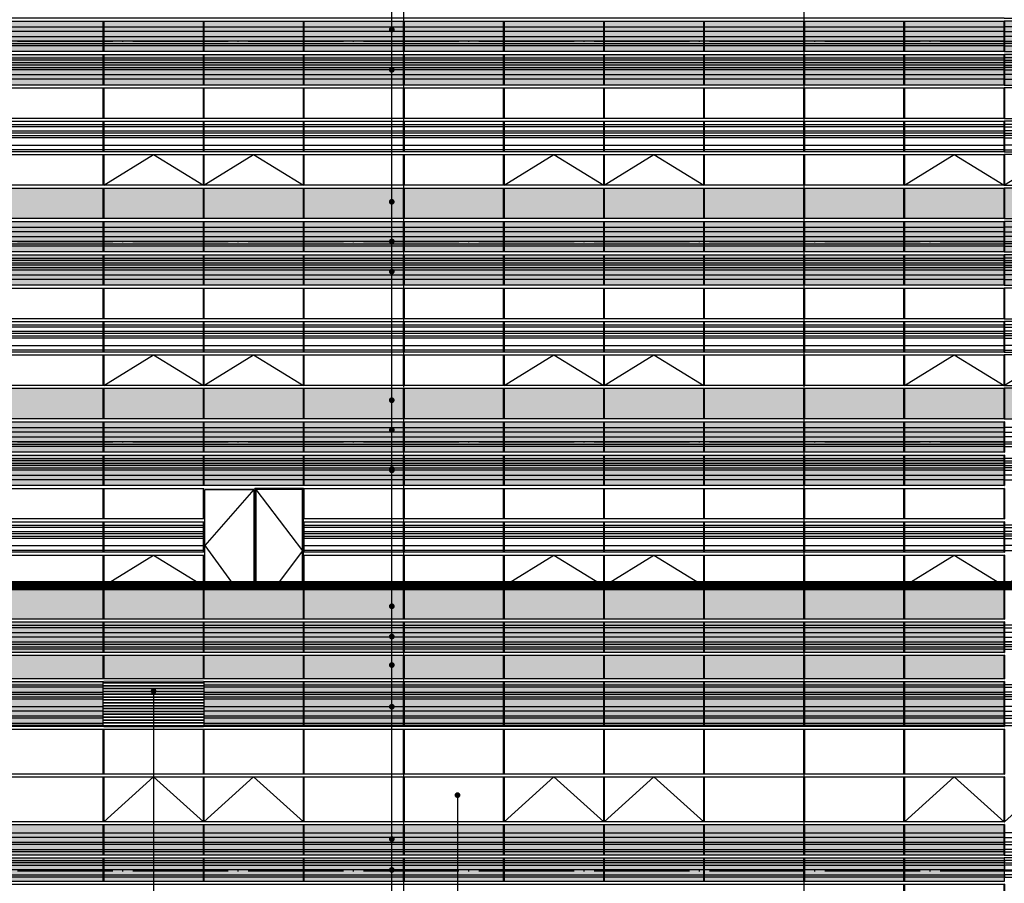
# Model space of a CAD drawing. Header units: millimetres. Extents: x 708158 to 1984082, y -168213 to -53.
# Tile 7 of 220: x 748526 to 769185, y -81118 to -63007. Entities that reach past the tile are written whole.
import ezdxf

# ---------------------------------------------------------------- set-up
doc = ezdxf.new("R2010")
doc.units = ezdxf.units.MM
doc.header["$LTSCALE"] = 1000
doc.set_wipeout_variables(frame=1)
doc.linetypes.add('DOTE', pattern=[2.42, 2, -0.2, 0.02, -0.2])
doc.layers.get('0').update_dxf_attribs({"color": 8})
for name, color, linetype in [('A-AXIS', 1, 'DOTE'), ('A-看线', 63, 'Continuous'), ('DIM_LEAD', 3, 'Continuous'), ('DOTE', 1, 'DOTE'), ('WINDOW', 4, 'Continuous'), ('立面加粗', 5, 'Continuous'), ('立面填充线2 穿孔板', 105, 'Continuous'), ('立面窗户线', 21, 'Continuous')]:
    doc.layers.add(name, color=color, linetype=linetype)
doc.layers.add('E-百叶', color=8, linetype='Continuous', lineweight=35)

# ---------------------------------------------------------------- blocks, each defined once
blk = doc.blocks.new('A$C24AE1B25')
at = {"layer": '立面窗户线'}
blk.add_lwpolyline([(46850, 30), (0, 30), (-30, 30), (-300, 0), (-300, -30), (0, -30), (46850, -30)], dxfattribs=at)
blk = doc.blocks.new('A$C079B5708')
at = {"layer": 'A-看线'}
for points in [[(0, -170), (2090, -170), (2090, -270), (0, -270)], [(2100, -170), (4190, -170), (4190, -270), (2100, -270)], [(4200, -170), (6290, -170), (6290, -270), (4200, -270)], [(6300, -170), (8390, -170), (8390, -270), (6300, -270)], [(0, -370), (2090, -370), (2090, -420), (0, -420)], [(2100, -370), (4190, -370), (4190, -420), (2100, -420)], [(4200, -370), (6290, -370), (6290, -420), (4200, -420)], [(6300, -370), (8390, -370), (8390, -420), (6300, -420)], [(0, -520), (2090, -520), (2090, -570), (0, -570)], [(2100, -520), (4190, -520), (4190, -570), (2100, -570)], [(4200, -520), (6290, -520), (6290, -570), (4200, -570)], [(6300, -520), (8390, -520), (8390, -570), (6300, -570)], [(0, -750), (2090, -750), (2090, -800), (0, -800)], [(2100, -750), (4190, -750), (4190, -800), (2100, -800)], [(4200, -750), (6290, -750), (6290, -800), (4200, -800)], [(6300, -750), (8390, -750), (8390, -800), (6300, -800)], [(0, -850), (2090, -850), (2090, -950), (0, -950)], [(2100, -850), (4190, -850), (4190, -950), (2100, -950)], [(4200, -850), (6290, -850), (6290, -950), (4200, -950)], [(6300, -850), (8390, -850), (8390, -950), (6300, -950)], [(0, -1050), (2090, -1050), (2090, -1100), (0, -1100)], [(2100, -1050), (4190, -1050), (4190, -1100), (2100, -1100)], [(4200, -1050), (6290, -1050), (6290, -1100), (4200, -1100)], [(6300, -1050), (8390, -1050), (8390, -1100), (6300, -1100)]]:
    blk.add_lwpolyline(points, close=True, dxfattribs=at)
at = {"layer": 'WINDOW'}
for points in [[(2090, 0), (2100, 0), (2100, -640), (2090, -640)], [(4190, 0), (4200, 0), (4200, -640), (4190, -640)], [(6290, 0), (6300, 0), (6300, -640), (6290, -640)], [(8390, 0), (8400, 0), (8400, -640), (8390, -640)], [(2090, -700), (2100, -700), (2100, -1190), (2090, -1190)], [(4190, -700), (4200, -700), (4200, -1190), (4190, -1190)], [(6290, -700), (6300, -700), (6300, -1190), (6290, -1190)], [(8390, -700), (8400, -700), (8400, -1190), (8390, -1190)]]:
    blk.add_lwpolyline(points, close=True, dxfattribs=at)
blk = doc.blocks.new('A$C05264923')
at = {"layer": '立面窗户线'}
blk.add_lwpolyline([(46850, 30), (0, 30), (-90, 30), (-90, -30), (0, -30), (46850, -30)], dxfattribs=at)
blk = doc.blocks.new('A$C48FF79B3')
at = {"layer": 'A-看线'}
for points in [[(0, -70), (2090, -70), (2090, -120), (0, -120)], [(2100, -70), (4190, -70), (4190, -120), (2100, -120)], [(4200, -70), (6290, -70), (6290, -120), (4200, -120)], [(6300, -70), (8390, -70), (8390, -120), (6300, -120)], [(0, -220), (2090, -220), (2090, -270), (0, -270)], [(0, -320), (2090, -320), (2090, -370), (0, -370)], [(2100, -220), (4190, -220), (4190, -270), (2100, -270)], [(2100, -320), (4190, -320), (4190, -370), (2100, -370)], [(4200, -220), (6290, -220), (6290, -270), (4200, -270)], [(4200, -320), (6290, -320), (6290, -370), (4200, -370)], [(6300, -220), (8390, -220), (8390, -270), (6300, -270)], [(6300, -320), (8390, -320), (8390, -370), (6300, -370)], [(0, -520), (2090, -520), (2090, -620), (0, -620)], [(2100, -520), (4190, -520), (4190, -620), (2100, -620)], [(4200, -520), (6290, -520), (6290, -620), (4200, -620)], [(6300, -520), (8390, -520), (8390, -620), (6300, -620)], [(0, -720), (2090, -720), (2090, -770), (0, -770)], [(2100, -720), (4190, -720), (4190, -770), (2100, -770)], [(4200, -720), (6290, -720), (6290, -770), (4200, -770)], [(6300, -720), (8390, -720), (8390, -770), (6300, -770)], [(0, -870), (2090, -870), (2090, -920), (0, -920)], [(2100, -870), (4190, -870), (4190, -920), (2100, -920)], [(4200, -870), (6290, -870), (6290, -920), (4200, -920)], [(6300, -870), (8390, -870), (8390, -920), (6300, -920)]]:
    blk.add_lwpolyline(points, close=True, dxfattribs=at)
at = {"layer": 'WINDOW'}
for points in [[(2090, 0), (2100, 0), (2100, -940), (2090, -940)], [(4190, 0), (4200, 0), (4200, -940), (4190, -940)], [(6290, 0), (6300, 0), (6300, -940), (6290, -940)], [(8390, 0), (8400, 0), (8400, -940), (8390, -940)]]:
    blk.add_lwpolyline(points, close=True, dxfattribs=at)
blk = doc.blocks.new('A$C0C685A8F')
at = {"layer": 'A-看线'}
for points in [[(0, -70), (2090, -70), (2090, -120), (0, -120)], [(2100, -70), (4190, -70), (4190, -120), (2100, -120)], [(4200, -70), (6290, -70), (6290, -120), (4200, -120)], [(6300, -70), (8390, -70), (8390, -120), (6300, -120)], [(0, -220), (2090, -220), (2090, -320), (0, -320)], [(2100, -220), (4190, -220), (4190, -320), (2100, -320)], [(4200, -220), (6290, -220), (6290, -320), (4200, -320)], [(6300, -220), (8390, -220), (8390, -320), (6300, -320)], [(0, -420), (2090, -420), (2090, -470), (0, -470)], [(0, -520), (2090, -520), (2090, -570), (0, -570)], [(2100, -420), (4190, -420), (4190, -470), (2100, -470)], [(2100, -520), (4190, -520), (4190, -570), (2100, -570)], [(4200, -420), (6290, -420), (6290, -470), (4200, -470)], [(4200, -520), (6290, -520), (6290, -570), (4200, -570)], [(6300, -420), (8390, -420), (8390, -470), (6300, -470)], [(6300, -520), (8390, -520), (8390, -570), (6300, -570)]]:
    blk.add_lwpolyline(points, close=True, dxfattribs=at)
at = {"layer": 'WINDOW'}
for points in [[(2090, 0), (2100, 0), (2100, -640), (2090, -640)], [(4190, 0), (4200, 0), (4200, -640), (4190, -640)], [(6290, 0), (6300, 0), (6300, -640), (6290, -640)], [(8390, 0), (8400, 0), (8400, -640), (8390, -640)]]:
    blk.add_lwpolyline(points, close=True, dxfattribs=at)
blk = doc.blocks.new('A$C5AA87423')
at = {"layer": 'WINDOW'}
for points in [[(0, 0), (10, 0), (10, -490), (0, -490)], [(2100, 0), (2110, 0), (2110, -490), (2100, -490)], [(4200, 0), (4210, 0), (4210, -490), (4200, -490)], [(6300, 0), (6310, 0), (6310, -490), (6300, -490)], [(0, -1550), (10, -1550), (10, -2490), (0, -2490)], [(2100, -1550), (2110, -1550), (2110, -2490), (2100, -2490)], [(4200, -1550), (4210, -1550), (4210, -2490), (4200, -2490)], [(6300, -1550), (6310, -1550), (6310, -2490), (6300, -2490)], [(0, -2550), (10, -2550), (10, -3490), (0, -3490)], [(2100, -2550), (2110, -2550), (2110, -3490), (2100, -3490)], [(4200, -2550), (4210, -2550), (4210, -3490), (4200, -3490)], [(6300, -2550), (6310, -2550), (6310, -3490), (6300, -3490)]]:
    blk.add_lwpolyline(points, close=True, dxfattribs=at)
for points in [[(10, -3490), (1055, -2550), (2100, -3490)], [(2110, -3490), (3155, -2550), (4200, -3490)]]:
    blk.add_lwpolyline(points, dxfattribs=at)
blk = doc.blocks.new('A$C6CD55E1A')
at = {"layer": 'A-看线'}
for points in [[(0, -70), (2090, -70), (2090, -120), (0, -120)], [(2100, -70), (4190, -70), (4190, -120), (2100, -120)], [(0, -220), (2090, -220), (2090, -320), (0, -320)], [(2100, -220), (4190, -220), (4190, -320), (2100, -320)], [(0, -420), (2090, -420), (2090, -470), (0, -470)], [(0, -520), (2090, -520), (2090, -570), (0, -570)], [(2100, -420), (4190, -420), (4190, -470), (2100, -470)], [(2100, -520), (4190, -520), (4190, -570), (2100, -570)], [(0, -1320), (2090, -1320), (2090, -1370), (0, -1370)], [(2100, -1320), (4190, -1320), (4190, -1370), (2100, -1370)], [(0, -1470), (2090, -1470), (2090, -1520), (0, -1520)], [(0, -1570), (2090, -1570), (2090, -1620), (0, -1620)], [(2100, -1470), (4190, -1470), (4190, -1520), (2100, -1520)], [(2100, -1570), (4190, -1570), (4190, -1620), (2100, -1620)], [(0, -1770), (2090, -1770), (2090, -1870), (0, -1870)], [(2100, -1770), (4190, -1770), (4190, -1870), (2100, -1870)], [(0, -1970), (2090, -1970), (2090, -2020), (0, -2020)], [(2100, -1970), (4190, -1970), (4190, -2020), (2100, -2020)], [(0, -2120), (2090, -2120), (2090, -2170), (0, -2170)], [(2100, -2120), (4190, -2120), (4190, -2170), (2100, -2170)]]:
    blk.add_lwpolyline(points, close=True, dxfattribs=at)
at = {"layer": 'WINDOW'}
for points in [[(2090, 0), (2100, 0), (2100, -640), (2090, -640)], [(4190, 0), (4200, 0), (4200, -640), (4190, -640)], [(2090, -700), (2100, -700), (2100, -1190), (2090, -1190)], [(4190, -700), (4200, -700), (4200, -1190), (4190, -1190)], [(2090, -1250), (2100, -1250), (2100, -2190), (2090, -2190)], [(4190, -1250), (4200, -1250), (4200, -2190), (4190, -2190)], [(2090, -2250), (2100, -2250), (2100, -3190), (2090, -3190)], [(4190, -2250), (4200, -2250), (4200, -3190), (4190, -3190)], [(2090, -3250), (2100, -3250), (2100, -4190), (2090, -4190)], [(4190, -3250), (4200, -3250), (4200, -4190), (4190, -4190)]]:
    blk.add_lwpolyline(points, close=True, dxfattribs=at)
blk.add_lwpolyline([(2100, -4190), (3145, -3250), (4190, -4190)], dxfattribs=at)
blk = doc.blocks.new('A$C02054E28')
at = {"layer": 'A-看线'}
for points in [[(0, -170), (2090, -170), (2090, -270), (0, -270)], [(2100, -170), (4190, -170), (4190, -270), (2100, -270)], [(0, -370), (2090, -370), (2090, -420), (0, -420)], [(2100, -370), (4190, -370), (4190, -420), (2100, -420)], [(0, -520), (2090, -520), (2090, -570), (0, -570)], [(2100, -520), (4190, -520), (4190, -570), (2100, -570)], [(0, -750), (2090, -750), (2090, -800), (0, -800)], [(2100, -750), (4190, -750), (4190, -800), (2100, -800)], [(0, -850), (2090, -850), (2090, -950), (0, -950)], [(2100, -850), (4190, -850), (4190, -950), (2100, -950)], [(0, -1050), (2090, -1050), (2090, -1100), (0, -1100)], [(2100, -1050), (4190, -1050), (4190, -1100), (2100, -1100)]]:
    blk.add_lwpolyline(points, close=True, dxfattribs=at)
at = {"layer": 'WINDOW'}
for points in [[(2090, 0), (2100, 0), (2100, -640), (2090, -640)], [(4190, 0), (4200, 0), (4200, -640), (4190, -640)], [(2090, -700), (2100, -700), (2100, -1190), (2090, -1190)], [(2090, -1250), (2100, -1250), (2100, -2190), (2090, -2190)], [(4190, -1250), (4200, -1250), (4200, -2190), (4190, -2190)]]:
    blk.add_lwpolyline(points, close=True, dxfattribs=at)
blk = doc.blocks.new('A$C2A3A27BA')
at = {"layer": 'A-看线'}
for points in [[(0, -40), (2090, -40), (2090, -140), (0, -140)], [(2100, -40), (4190, -40), (4190, -140), (2100, -140)], [(4200, -40), (6290, -40), (6290, -140), (4200, -140)], [(6300, -40), (8390, -40), (8390, -140), (6300, -140)], [(0, -240), (2090, -240), (2090, -340), (0, -340)], [(0, -390), (2090, -390), (2090, -440), (0, -440)], [(2100, -240), (4190, -240), (4190, -340), (2100, -340)], [(2100, -390), (4190, -390), (4190, -440), (2100, -440)], [(4200, -240), (6290, -240), (6290, -340), (4200, -340)], [(4200, -390), (6290, -390), (6290, -440), (4200, -440)], [(6300, -240), (8390, -240), (8390, -340), (6300, -340)], [(6300, -390), (8390, -390), (8390, -440), (6300, -440)], [(0, -690), (2090, -690), (2090, -740), (0, -740)], [(0, -790), (2090, -790), (2090, -840), (0, -840)], [(2100, -690), (4190, -690), (4190, -740), (2100, -740)], [(2100, -790), (4190, -790), (4190, -840), (2100, -840)], [(4200, -690), (6290, -690), (6290, -740), (4200, -740)], [(4200, -790), (6290, -790), (6290, -840), (4200, -840)], [(6300, -690), (8390, -690), (8390, -740), (6300, -740)], [(6300, -790), (8390, -790), (8390, -840), (6300, -840)], [(0, -890), (2090, -890), (2090, -940), (0, -940)], [(2100, -890), (4190, -890), (4190, -940), (2100, -940)], [(4200, -890), (6290, -890), (6290, -940), (4200, -940)], [(6300, -890), (8390, -890), (8390, -940), (6300, -940)], [(0, -1040), (2090, -1040), (2090, -1140), (0, -1140)], [(2100, -1040), (4190, -1040), (4190, -1140), (2100, -1140)], [(4200, -1040), (6290, -1040), (6290, -1140), (4200, -1140)], [(6300, -1040), (8390, -1040), (8390, -1140), (6300, -1140)]]:
    blk.add_lwpolyline(points, close=True, dxfattribs=at)
at = {"layer": 'WINDOW'}
for points in [[(2090, 80), (2100, 80), (2100, -560), (2090, -560)], [(4190, 80), (4200, 80), (4200, -560), (4190, -560)], [(6290, 80), (6300, 80), (6300, -560), (6290, -560)], [(8390, 80), (8400, 80), (8400, -560), (8390, -560)], [(2090, -620), (2100, -620), (2100, -1260), (2090, -1260)], [(4190, -620), (4200, -620), (4200, -1260), (4190, -1260)], [(6290, -620), (6300, -620), (6300, -1260), (6290, -1260)], [(8390, -620), (8400, -620), (8400, -1260), (8390, -1260)]]:
    blk.add_lwpolyline(points, close=True, dxfattribs=at)
blk = doc.blocks.new('A$C646C2EE2')
at = {"layer": 'A-看线'}
for points in [[(0, -70), (2090, -70), (2090, -120), (0, -120)], [(0, -200), (2090, -200), (2090, -250), (0, -250)], [(2100, -70), (4190, -70), (4190, -120), (2100, -120)], [(2100, -200), (4190, -200), (4190, -250), (2100, -250)], [(4200, -70), (6290, -70), (6290, -120), (4200, -120)], [(4200, -200), (6290, -200), (6290, -250), (4200, -250)], [(6300, -70), (8390, -70), (8390, -120), (6300, -120)], [(6300, -200), (8390, -200), (8390, -250), (6300, -250)], [(0, -300), (2090, -300), (2090, -350), (0, -350)], [(2100, -300), (4190, -300), (4190, -350), (2100, -350)], [(4200, -300), (6290, -300), (6290, -350), (4200, -350)], [(6300, -300), (8390, -300), (8390, -350), (6300, -350)], [(0, -500), (2090, -500), (2090, -600), (0, -600)], [(2100, -500), (4190, -500), (4190, -600), (2100, -600)], [(4200, -500), (6290, -500), (6290, -600), (4200, -600)], [(6300, -500), (8390, -500), (8390, -600), (6300, -600)]]:
    blk.add_lwpolyline(points, close=True, dxfattribs=at)
at = {"layer": 'WINDOW'}
for points in [[(2090, 0), (2100, 0), (2100, -640), (2090, -640)], [(4190, 0), (4200, 0), (4200, -640), (4190, -640)], [(6290, 0), (6300, 0), (6300, -640), (6290, -640)], [(8390, 0), (8400, 0), (8400, -640), (8390, -640)]]:
    blk.add_lwpolyline(points, close=True, dxfattribs=at)
blk = doc.blocks.new('A$C455C528F')
at = {"layer": 'WINDOW'}
for points in [[(2090, 0), (2100, 0), (2100, -640), (2090, -640)], [(4190, 0), (4200, 0), (4200, -640), (4190, -640)], [(6290, 0), (6300, 0), (6300, -640), (6290, -640)], [(8390, 0), (8400, 0), (8400, -640), (8390, -640)], [(2090, -1400), (2100, -1400), (2100, -2040), (2090, -2040)], [(4190, -1400), (4200, -1400), (4200, -2040), (4190, -2040)], [(6290, -1400), (6300, -1400), (6300, -2040), (6290, -2040)], [(8390, -1400), (8400, -1400), (8400, -2040), (8390, -2040)], [(2090, -2100), (2100, -2100), (2100, -2740), (2090, -2740)], [(4190, -2100), (4200, -2100), (4200, -2740), (4190, -2740)], [(6290, -2100), (6300, -2100), (6300, -2740), (6290, -2740)], [(8390, -2100), (8400, -2100), (8400, -2740), (8390, -2740)]]:
    blk.add_lwpolyline(points, close=True, dxfattribs=at)
for points in [[(2100, -2040), (3145, -1400), (4190, -2040)], [(4200, -2040), (5245, -1400), (6290, -2040)]]:
    blk.add_lwpolyline(points, dxfattribs=at)
blk = doc.blocks.new('A$C68317506')
at = {"layer": 'A-看线'}
for points in [[(0, -40), (2090, -40), (2090, -140), (0, -140)], [(2100, -40), (4190, -40), (4190, -140), (2100, -140)], [(0, -240), (2090, -240), (2090, -340), (0, -340)], [(0, -390), (2090, -390), (2090, -440), (0, -440)], [(2100, -240), (4190, -240), (4190, -340), (2100, -340)], [(2100, -390), (4190, -390), (4190, -440), (2100, -440)], [(0, -690), (2090, -690), (2090, -740), (0, -740)], [(0, -790), (2090, -790), (2090, -840), (0, -840)], [(2100, -690), (4190, -690), (4190, -740), (2100, -740)], [(2100, -790), (4190, -790), (4190, -840), (2100, -840)], [(0, -890), (2090, -890), (2090, -940), (0, -940)], [(2100, -890), (4190, -890), (4190, -940), (2100, -940)], [(0, -1040), (2090, -1040), (2090, -1140), (0, -1140)], [(2100, -1040), (4190, -1040), (4190, -1140), (2100, -1140)], [(0, -2090), (2090, -2090), (2090, -2140), (0, -2140)], [(0, -2220), (2090, -2220), (2090, -2270), (0, -2270)], [(2100, -2090), (4190, -2090), (4190, -2140), (2100, -2140)], [(2100, -2220), (4190, -2220), (4190, -2270), (2100, -2270)], [(0, -2320), (2090, -2320), (2090, -2370), (0, -2370)], [(2100, -2320), (4190, -2320), (4190, -2370), (2100, -2370)], [(0, -2520), (2090, -2520), (2090, -2620), (0, -2620)], [(2100, -2520), (4190, -2520), (4190, -2620), (2100, -2620)]]:
    blk.add_lwpolyline(points, close=True, dxfattribs=at)
at = {"layer": 'WINDOW'}
for points in [[(2090, 80), (2100, 80), (2100, -560), (2090, -560)], [(4190, 80), (4200, 80), (4200, -560), (4190, -560)], [(2090, -620), (2100, -620), (2100, -1260), (2090, -1260)], [(4190, -620), (4200, -620), (4200, -1260), (4190, -1260)], [(2090, -1320), (2100, -1320), (2100, -1960), (2090, -1960)], [(4190, -1320), (4200, -1320), (4200, -1960), (4190, -1960)], [(2090, -2020), (2100, -2020), (2100, -2660), (2090, -2660)], [(4190, -2020), (4200, -2020), (4200, -2660), (4190, -2660)], [(2090, -2720), (2100, -2720), (2100, -3360), (2090, -3360)], [(4190, -2720), (4200, -2720), (4200, -3360), (4190, -3360)], [(2090, -3420), (2100, -3420), (2100, -4060), (2090, -4060)], [(4190, -3420), (4200, -3420), (4200, -4060), (4190, -4060)]]:
    blk.add_lwpolyline(points, close=True, dxfattribs=at)
blk.add_lwpolyline([(2100, -3360), (3145, -2720), (4190, -3360)], dxfattribs=at)
blk = doc.blocks.new('A$C090C4F04')
at = {"layer": '立面填充线2 穿孔板'}
for points in [[(5, 420), (46845, 420), (46845, -220), (5, -220)], [(5, -280), (46845, -280), (46845, -920), (5, -920)], [(5, -3080), (46845, -3080), (46845, -3720), (5, -3720)]]:
    blk.add_hatch(color=256, dxfattribs=at).paths.add_polyline_path(points)
at = {"layer": 'A-看线'}
for points in [[(5, 420), (46845, 420), (46845, -220), (5, -220)], [(5, -280), (46845, -280), (46845, -920), (5, -920)], [(5, -1680), (46845, -1680), (46845, -2320), (5, -2320)], [(5, -3080), (46845, -3080), (46845, -3720), (5, -3720)]]:
    blk.add_lwpolyline(points, close=True, dxfattribs=at)
blk.add_blockref('A$C68317506', (42655, 340), dxfattribs=at)
at = {"layer": 'WINDOW'}
for name, p in [('A$C2A3A27BA', (25855, 340)), ('A$C2A3A27BA', (34255, 340)), ('A$C05264923', (0, -250)), ('A$C455C528F', (25855, -980)), ('A$C455C528F', (34255, -980)), ('A$C05264923', (0, -1650)), ('A$C646C2EE2', (25855, -1680)), ('A$C646C2EE2', (34255, -1680)), ('A$C05264923', (0, -2350)), ('A$C05264923', (0, -3050))]:
    blk.add_blockref(name, p, dxfattribs=at)
at = {"layer": '立面窗户线'}
for p in [(0, 450), (0, -950)]:
    blk.add_blockref('A$C24AE1B25', p, dxfattribs=at)
blk = doc.blocks.new('A$C5dbcd610')
blk.add_wipeout([(-1070, 0), (1020, 0), (1020, -2040), (-1070, -2040)]).dxf.layer = 'WINDOW'
at = {"layer": 'WINDOW'}
for points in [[(-1050, -2040), (-1050, -20), (-20, -20), (-20, -2040)], [(-20, -20), (-1050, -1200), (-432, -2040)], [(1020, -2040), (1020, 0), (0, 0), (0, -2040)], [(1000, -2040), (1000, -20), (20, -20), (20, -2040)], [(20, -20), (1000, -1310), (445, -2040)]]:
    blk.add_lwpolyline(points, dxfattribs=at)
blk = doc.blocks.new('A$Cc3478b20')
at = {"layer": 'E-百叶'}
blk.add_lwpolyline([(-395, 0), (1695, 0), (1695, -940), (-395, -940)], close=True, dxfattribs=at)
blk.add_wipeout([(-395, 0), (1695, 0), (1695, -940), (-395, -940)]).dxf.layer = 'E-百叶'
h = blk.add_hatch(dxfattribs=at)
h.set_pattern_fill('玻璃', color=256, scale=50)
h.set_pattern_definition([(0, (-760813.53, 77946.665), (0, 60), [])])
h.paths.add_polyline_path([(-395, 0), (1695, 0), (1695, -940), (-395, -940)])
blk = doc.blocks.new('byn')
at = {"layer": 'E-百叶'}
blk.add_blockref('A$Cc3478b20', (750685, -76887), dxfattribs=at)

msp = doc.modelspace()

# ---------------------------------------------------------------- hatches: boundary and pattern name
at = {"layer": '立面填充线2 穿孔板'}
for points in [[(722339.9, -71436.7), (769179.9, -71436.7), (769179.9, -72076.7), (722339.9, -72076.7)], [(722339.9, -72136.7), (769179.9, -72136.7), (769179.9, -72776.7), (722339.9, -72776.7)], [(722339.9, -74936.7), (769179.9, -74936.7), (769179.9, -75576.7), (722339.9, -75576.7)], [(722339.9, -75636.7), (769179.9, -75636.7), (769179.9, -76276.7), (722339.9, -76276.7)], [(722339.9, -76336.7), (769179.9, -76336.7), (769179.9, -76826.7), (722339.9, -76826.7)], [(722339.9, -76886.7), (769179.9, -76886.7), (769179.9, -77826.7), (722339.9, -77826.7)], [(722339.9, -79886.7), (769179.9, -79886.7), (769179.9, -80526.7), (722339.9, -80526.7)], [(722339.9, -80586.7), (769179.9, -80586.7), (769179.9, -81076.7), (722339.9, -81076.7)]]:
    msp.add_hatch(color=256, dxfattribs=at).paths.add_polyline_path(points)

# ---------------------------------------------------------------- linework, layer by layer
at = {"layer": 'A-AXIS'}
for p, q in [((714598, -63456.7), (825203.3, -63456.7)), ((714598, -67656.7), (825203.3, -67656.7)), ((714598, -71856.7), (825203.3, -71856.7)), ((714598, -76056.7), (825203.3, -76056.7)), ((714598, -80856.7), (825203.3, -80856.7))]:
    msp.add_line(p, q, dxfattribs=at)
at = {"layer": 'A-看线'}
for points in [[(722339.9, -71436.7), (769179.9, -71436.7), (769179.9, -72076.7), (722339.9, -72076.7)], [(722339.9, -72136.7), (769179.9, -72136.7), (769179.9, -72776.7), (722339.9, -72776.7)], [(722339.9, -73536.7), (769179.9, -73536.7), (769179.9, -74176.7), (722339.9, -74176.7)], [(722339.9, -74936.7), (769179.9, -74936.7), (769179.9, -75576.7), (722339.9, -75576.7)], [(722339.9, -75636.7), (769179.9, -75636.7), (769179.9, -76276.7), (722339.9, -76276.7)], [(722339.9, -76336.7), (769179.9, -76336.7), (769179.9, -76826.7), (722339.9, -76826.7)], [(722339.9, -76886.7), (769179.9, -76886.7), (769179.9, -77826.7), (722339.9, -77826.7)], [(722339.9, -79886.7), (769179.9, -79886.7), (769179.9, -80526.7), (722339.9, -80526.7)], [(722339.9, -80586.7), (769179.9, -80586.7), (769179.9, -81076.7), (722339.9, -81076.7)]]:
    msp.add_lwpolyline(points, close=True, dxfattribs=at)
at = {"layer": 'DIM_LEAD'}
for p in [(756333.6, -63213.7), (756333.6, -64057.9), (756333.6, -66825.9), (756333.6, -67656.7), (756333.6, -68287.9), (756333.6, -70986), (756333.6, -71610.8), (756333.6, -72427.9), (756333.6, -72457.9), (756333.6, -75943.8), (756333.6, -76541.1), (756333.6, -75307.5)]:
    msp.add_line(p, (756333.6, -32009.6), dxfattribs=at)
at = {"layer": 'DIM_LEAD', "const_width": 60}
for points in [[(756333.6, -63243.7, 1), (756333.6, -63183.7, 1)], [(756333.6, -64087.9, 1), (756333.6, -64027.9, 1)], [(756333.6, -66855.9, 1), (756333.6, -66795.9, 1)], [(756333.6, -67686.7, 1), (756333.6, -67626.7, 1)], [(756333.6, -68317.9, 1), (756333.6, -68257.9, 1)], [(756333.6, -71016, 1), (756333.6, -70956, 1)], [(756333.6, -71640.8, 1), (756333.6, -71580.8, 1)], [(756333.6, -72457.9, 1), (756333.6, -72397.9, 1)], [(756333.6, -72487.9, 1), (756333.6, -72427.9, 1)], [(756333.6, -75337.5, 1), (756333.6, -75277.5, 1)], [(756333.6, -75973.8, 1), (756333.6, -75913.8, 1)], [(756333.6, -76571.1, 1), (756333.6, -76511.1, 1)]]:
    msp.add_lwpolyline(points, format="xyb", close=True, dxfattribs=at)
at = {"layer": 'DOTE'}
for p, q in [((756584.9, -87432.6), (756584.9, -34859.5)), ((764984.9, -87432.6), (764984.9, -34859.5))]:
    msp.add_line(p, q, dxfattribs=at)

# ---------------------------------------------------------------- block references
at = {"layer": 'A-看线'}
for name, p in [('A$C090C4F04', (722334.9, -63456.7)), ('A$C090C4F04', (722334.9, -67656.7)), ('A$C68317506', (764989.9, -71516.7)), ('A$C6CD55E1A', (764989.9, -75636.7)), ('A$C5AA87423', (750279.9, -76336.7)), ('A$C5AA87423', (758679.9, -76336.7)), ('A$C02054E28', (764989.9, -79886.7))]:
    msp.add_blockref(name, p, dxfattribs=at)
at = {"layer": 'A-看线', "xscale": -1}
for name, p in [('A$C090C4F04', (816034.9, -63456.7)), ('A$C090C4F04', (816034.9, -67656.7)), ('A$C68317506', (773379.9, -71516.7)), ('A$C6CD55E1A', (773379.9, -75636.7)), ('A$C02054E28', (773379.9, -79886.7))]:
    msp.add_blockref(name, p, dxfattribs=at)
at = {"layer": 'WINDOW'}
for name, p in [('A$C2A3A27BA', (748189.9, -71516.7)), ('A$C2A3A27BA', (756589.9, -71516.7)), ('A$C05264923', (722334.9, -72106.7)), ('A$C455C528F', (748189.9, -72836.7)), ('A$C455C528F', (756589.9, -72836.7)), ('A$C05264923', (722334.9, -73506.7)), ('A$C646C2EE2', (748189.9, -73536.7)), ('A$C646C2EE2', (756589.9, -73536.7)), ('A$C05264923', (722334.9, -74206.7)), ('A$C05264923', (722334.9, -74906.7)), ('A$C0C685A8F', (748189.9, -75636.7)), ('A$C0C685A8F', (756589.9, -75636.7)), ('A$C05264923', (722334.9, -76856.7)), ('A$C48FF79B3', (748189.9, -76886.7)), ('A$C48FF79B3', (756589.9, -76886.7)), ('A$C05264923', (722334.9, -77856.7)), ('A$C079B5708', (748189.9, -79886.7)), ('A$C079B5708', (756589.9, -79886.7)), ('A$C05264923', (722334.9, -80556.7))]:
    msp.add_blockref(name, p, dxfattribs=at)
at = {"layer": 'WINDOW', "xscale": -1}
msp.add_blockref('A$C05264923', (816034.9, -80556.7), dxfattribs=at)
at = {"layer": '立面窗户线'}
for p in [(722334.9, -71406.7), (722334.9, -72806.7), (722334.9, -75606.7), (722334.9, -76306.7), (722334.9, -78856.7), (722334.9, -79856.7), (722334.9, -81106.7)]:
    msp.add_blockref('A$C24AE1B25', p, dxfattribs=at)

# ---------------------------------------------------------------- next in the draw order: block references
msp.add_blockref('A$C5dbcd610', (753459.9, -72836.7))
at = {"layer": 'DOTE'}
msp.add_blockref('byn', (0, 0), dxfattribs=at)

# ---------------------------------------------------------------- next in the draw order: linework, layer by layer
at = {"layer": 'DIM_LEAD'}
for p, q in [((756333.6, -85192), (756333.6, -32009.6)), ((756333.6, -77415.4), (756333.6, -32009.6)), ((756333.6, -80190.3), (756333.6, -32009.6)), ((756333.6, -80836.7), (756333.6, -32009.6)), ((756333.6, -81661.8), (756333.6, -32009.6)), ((756333.6, -82656.7), (756333.6, -32009.6)), ((756333.6, -85192), (756333.6, -32009.6)), ((751334.9, -77089.4), (751334.9, -94466.3)), ((757712.1, -79269.2), (757712.1, -94466.3))]:
    msp.add_line(p, q, dxfattribs=at)
at = {"layer": 'DIM_LEAD', "const_width": 60}
for points in [[(751334.9, -77059.4, 1), (751334.9, -77119.4, 1)], [(756333.6, -77445.4, 1), (756333.6, -77385.4, 1)], [(757712.1, -79239.2, 1), (757712.1, -79299.2, 1)], [(756333.6, -80220.3, 1), (756333.6, -80160.3, 1)], [(756333.6, -80866.7, 1), (756333.6, -80806.7, 1)]]:
    msp.add_lwpolyline(points, format="xyb", close=True, dxfattribs=at)
at = {"layer": '立面加粗', "const_width": 200}
msp.add_lwpolyline([(722335.5, -74876.7), (816039.9, -74876.7)], dxfattribs=at)

doc.saveas('drawing.dxf')
